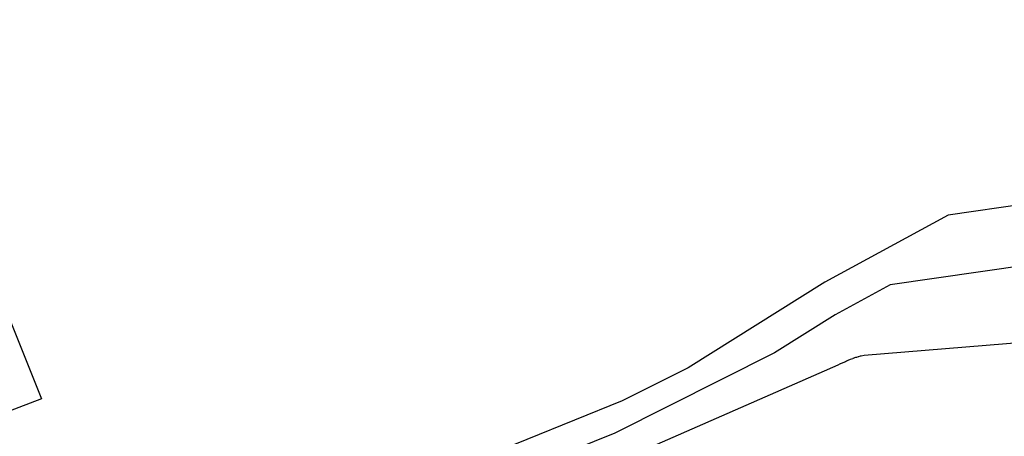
# Model space of a CAD drawing. Extents: x 158343 to 162498, y 431347 to 434500.
# Tile 210 of 220: x 159608 to 159640, y 434192 to 434206. Entities that reach past the tile are written whole.
import ezdxf

# ---------------------------------------------------------------- set-up
doc = ezdxf.new("R2010")
doc.units = 0
doc.header["$LTSCALE"] = 10
doc.header["$MEASUREMENT"] = 0
for name, color, linetype in [('000_arcering', 8, 'CONTINUOUS'), ('44_plafonds', 8, 'CONTINUOUS'), ('def. con-hoogtelijn (index)', 8, 'CONTINUOUS')]:
    doc.layers.add(name, color=color, linetype=linetype)

# ---------------------------------------------------------------- blocks, each defined once
blk = doc.blocks.new('bestaande hoogtelijnen')
at = {"layer": 'def. con-hoogtelijn (index)'}
for p, q in [((-26.593, 133.478), (-29.162, 133.106)), ((-26.593, 133.478), (-29.162, 133.106)), ((-29.162, 133.106), (-33.208, 130.908)), ((-29.162, 133.106), (-33.208, 130.908)), ((-24.825, 131.724), (-31.066, 130.821)), ((-24.825, 131.724), (-31.066, 130.821)), ((-24.825, 131.724), (-31.066, 130.821)), ((-33.208, 130.908), (-37.688, 128.099)), ((-33.208, 130.908), (-37.688, 128.099)), ((-31.066, 130.821), (-32.864, 129.844)), ((-31.066, 130.821), (-32.864, 129.844)), ((-31.066, 130.821), (-32.864, 129.844)), ((-32.864, 129.844), (-34.855, 128.595)), ((-32.864, 129.844), (-34.855, 128.595)), ((-32.864, 129.844), (-34.855, 128.595)), ((-25.543, 129.025), (-31.914, 128.509)), ((-25.543, 129.025), (-31.914, 128.509)), ((-34.855, 128.595), (-40.086, 125.963)), ((-34.855, 128.595), (-40.086, 125.963)), ((-34.855, 128.595), (-40.086, 125.963)), ((-32.111, 128.461), (-32.165, 128.443)), ((-32.111, 128.461), (-32.165, 128.443)), ((-32.104, 128.464), (-32.111, 128.461)), ((-32.104, 128.464), (-32.111, 128.461)), ((-32.048, 128.48), (-32.104, 128.464)), ((-32.048, 128.48), (-32.104, 128.464)), ((-32.01, 128.487), (-32.048, 128.48)), ((-32.01, 128.487), (-32.048, 128.48)), ((-31.914, 128.509), (-32.01, 128.487)), ((-31.914, 128.509), (-32.01, 128.487)), ((-32.775, 128.193), (-40.284, 124.903)), ((-32.775, 128.193), (-40.284, 124.903)), ((-32.697, 128.228), (-32.775, 128.193)), ((-32.697, 128.228), (-32.775, 128.193)), ((-32.694, 128.23), (-32.697, 128.228)), ((-32.694, 128.23), (-32.697, 128.228)), ((-32.612, 128.266), (-32.694, 128.23)), ((-32.612, 128.266), (-32.694, 128.23)), ((-32.53, 128.301), (-32.612, 128.266)), ((-32.53, 128.301), (-32.612, 128.266)), ((-32.49, 128.318), (-32.53, 128.301)), ((-32.49, 128.318), (-32.53, 128.301)), ((-32.449, 128.338), (-32.49, 128.318)), ((-32.449, 128.338), (-32.49, 128.318)), ((-32.368, 128.375), (-32.449, 128.338)), ((-32.368, 128.375), (-32.449, 128.338)), ((-32.288, 128.402), (-32.368, 128.375)), ((-32.288, 128.402), (-32.368, 128.375)), ((-32.283, 128.404), (-32.288, 128.402)), ((-32.283, 128.404), (-32.288, 128.402)), ((-32.281, 128.405), (-32.283, 128.404)), ((-32.281, 128.405), (-32.283, 128.404)), ((-32.194, 128.435), (-32.281, 128.405)), ((-32.194, 128.435), (-32.281, 128.405)), ((-32.165, 128.443), (-32.194, 128.435)), ((-32.165, 128.443), (-32.194, 128.435)), ((-37.688, 128.099), (-39.842, 127.015)), ((-37.688, 128.099), (-39.842, 127.015)), ((-39.842, 127.015), (-46.717, 124.24)), ((-39.842, 127.015), (-46.717, 124.24)), ((-40.086, 125.963), (-43.505, 124.583)), ((-40.086, 125.963), (-43.505, 124.583)), ((-40.086, 125.963), (-43.505, 124.583))]:
    blk.add_line(p, q, dxfattribs=at)

msp = doc.modelspace()

# ---------------------------------------------------------------- linework, layer by layer
at = {"layer": '44_plafonds', "flags": 128}
msp.add_lwpolyline([(159590.939, 434194.8), (159588.735, 434200.223), (159594.456, 434202.657), (159594.179, 434203.465), (159596.911, 434204.438), (159597.068, 434203.797), (159602.322, 434205.953), (159603.341, 434203.186), (159598.315, 434201.232), (159598.643, 434200.158), (159598.988, 434200.318), (159600.845, 434196.032), (159606.961, 434198.412), (159608.921, 434193.521), (159602.396, 434191.023), (159602.302, 434191.209), (159599.456, 434190.976), (159596.832, 434197.176), (159590.939, 434194.8)], dxfattribs=at)

# ---------------------------------------------------------------- block references
at = {"layer": '000_arcering'}
msp.add_blockref('bestaande hoogtelijnen', (159667.804, 434066.432), dxfattribs=at)

doc.saveas('drawing.dxf')
